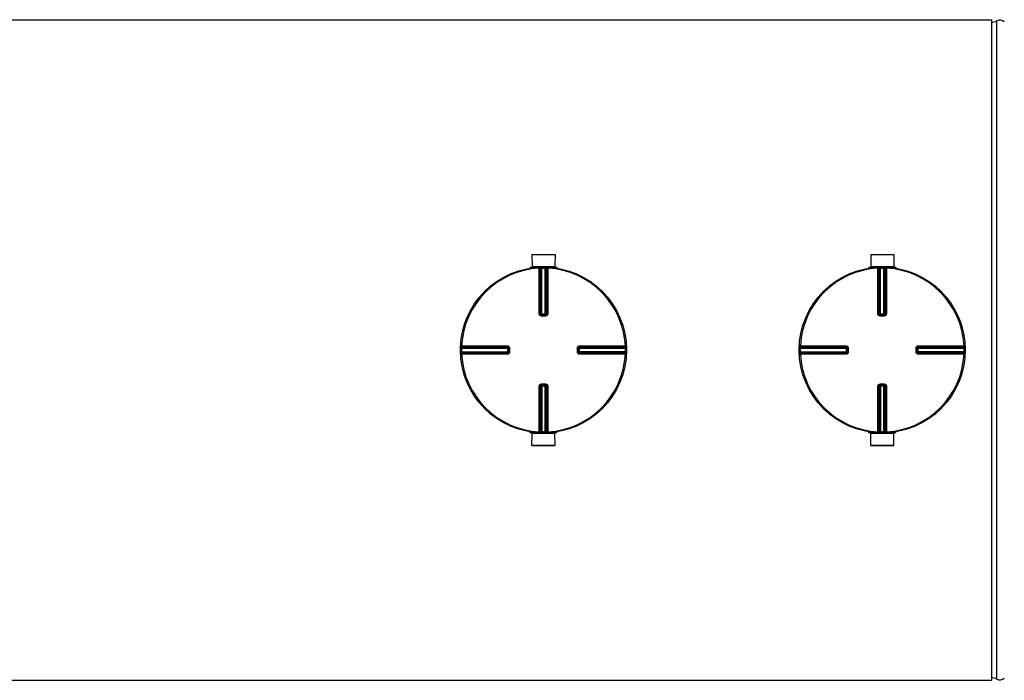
# Model space of a CAD drawing. Header units: millimetres. Extents: x 0 to 420, y 0 to 297.
# Tile 15 of 33: x 181 to 239, y 142 to 181. Entities that reach past the tile are written whole.
import ezdxf

# ---------------------------------------------------------------- set-up
doc = ezdxf.new("R2010")
doc.units = ezdxf.units.MM
doc.header["$LTSCALE"] = 23.1
doc.layers.get('0').update_dxf_attribs({"linetype": 'CONTINUOUS'})
for name, color, linetype in [('01_GLOBAL', 7, 'CONTINUOUS'), ('AXES_REF', 7, 'CONTINUOUS'), ('SURFACES', 7, 'CONTINUOUS')]:
    doc.layers.add(name, color=color, linetype=linetype)

msp = doc.modelspace()

# ---------------------------------------------------------------- linework, layer by layer
at = {"color": 7, "linetype": 'Continuous'}
for p, q in [((211.175, 166.997), (212.546, 166.997)), ((211.175, 166.997), (211.178, 166.282)), ((212.546, 166.997), (212.543, 166.282)), ((231.329, 166.997), (232.7, 166.997)), ((231.329, 166.997), (231.332, 166.282)), ((232.7, 166.997), (232.697, 166.282)), ((211.061, 166.25), (211.509, 166.25)), ((211.061, 166.25), (211.061, 166.198)), ((211.178, 166.282), (212.543, 166.282)), ((211.178, 166.282), (211.21, 166.25)), ((212.212, 166.25), (212.66, 166.25)), ((212.543, 166.282), (212.51, 166.25)), ((212.66, 166.25), (212.66, 166.198)), ((231.215, 166.25), (231.663, 166.25)), ((231.215, 166.25), (231.215, 166.198)), ((231.332, 166.282), (232.697, 166.282)), ((231.332, 166.282), (231.364, 166.25)), ((232.365, 166.25), (232.814, 166.25)), ((232.697, 166.282), (232.664, 166.25)), ((232.814, 166.25), (232.814, 166.198)), ((214.701, 165.395), (214.738, 165.358)), ((211.739, 163.405), (211.733, 163.405)), ((211.739, 163.405), (211.982, 163.405)), ((211.988, 163.405), (211.982, 163.405)), ((231.893, 163.405), (231.887, 163.405)), ((231.893, 163.405), (232.136, 163.405)), ((232.142, 163.405), (232.136, 163.405)), ((209.778, 161.45), (209.778, 161.45)), ((209.778, 161.45), (209.778, 161.444)), ((209.778, 161.444), (209.778, 161.201)), ((209.778, 161.201), (209.778, 161.195)), ((209.778, 161.195), (209.778, 161.195)), ((213.943, 161.444), (213.943, 161.45)), ((213.943, 161.201), (213.943, 161.444)), ((213.943, 161.195), (213.943, 161.201)), ((229.932, 161.45), (229.932, 161.45)), ((229.932, 161.45), (229.932, 161.444)), ((229.932, 161.444), (229.932, 161.201)), ((229.932, 161.201), (229.932, 161.195)), ((229.932, 161.195), (229.932, 161.195)), ((234.097, 161.444), (234.097, 161.45)), ((234.097, 161.201), (234.097, 161.444)), ((234.097, 161.195), (234.097, 161.201)), ((211.733, 159.24), (211.739, 159.241)), ((211.982, 159.241), (211.739, 159.241)), ((211.982, 159.241), (211.988, 159.24)), ((231.887, 159.24), (231.893, 159.241)), ((232.136, 159.241), (231.893, 159.241)), ((232.136, 159.241), (232.142, 159.24)), ((211.061, 156.396), (211.061, 156.448)), ((212.66, 156.396), (212.66, 156.448)), ((231.215, 156.396), (231.215, 156.448)), ((232.814, 156.396), (232.814, 156.448)), ((211.509, 156.396), (211.061, 156.396)), ((211.175, 155.648), (211.178, 156.363)), ((211.178, 156.363), (211.21, 156.396)), ((212.543, 156.363), (211.178, 156.363)), ((212.66, 156.396), (212.212, 156.396)), ((212.543, 156.363), (212.51, 156.396)), ((212.546, 155.648), (212.543, 156.363)), ((231.663, 156.396), (231.215, 156.396)), ((231.329, 155.648), (231.332, 156.363)), ((231.332, 156.363), (231.364, 156.396)), ((232.697, 156.363), (231.332, 156.363)), ((232.814, 156.396), (232.365, 156.396)), ((232.697, 156.363), (232.664, 156.396)), ((232.7, 155.648), (232.697, 156.363)), ((212.546, 155.648), (211.175, 155.648)), ((232.7, 155.648), (231.329, 155.648))]:
    msp.add_line(p, q, dxfattribs=at)
at = {"color": 9, "linetype": 'Continuous'}
for p, q in [((211.605, 166.256), (211.608, 166.193)), ((211.608, 163.471), (211.608, 166.193)), ((211.673, 163.47), (211.673, 166.191)), ((211.691, 166.192), (211.691, 163.468)), ((211.754, 166.262), (211.755, 166.198)), ((211.755, 163.405), (211.755, 166.198)), ((211.967, 166.262), (211.966, 166.198)), ((211.966, 163.405), (211.966, 166.198)), ((212.03, 163.468), (212.03, 166.192)), ((212.048, 166.191), (212.048, 163.47)), ((212.116, 166.256), (212.113, 166.193)), ((212.113, 166.193), (212.113, 163.471)), ((231.759, 166.256), (231.762, 166.193)), ((231.762, 163.471), (231.762, 166.193)), ((231.827, 163.47), (231.827, 166.191)), ((231.845, 166.192), (231.845, 163.468)), ((231.908, 166.262), (231.909, 166.198)), ((231.909, 163.405), (231.909, 166.198)), ((232.121, 166.262), (232.119, 166.198)), ((232.119, 163.405), (232.119, 166.198)), ((232.184, 163.468), (232.184, 166.192)), ((232.202, 166.191), (232.202, 163.47)), ((232.27, 166.256), (232.267, 166.193)), ((232.267, 166.193), (232.267, 163.471)), ((211.673, 163.47), (211.691, 163.468)), ((211.755, 163.468), (211.966, 163.468)), ((212.03, 163.468), (212.048, 163.47)), ((231.827, 163.47), (231.845, 163.468)), ((231.909, 163.468), (232.119, 163.468)), ((232.184, 163.468), (232.202, 163.47)), ((211.739, 163.341), (211.739, 163.405)), ((211.86, 163.341), (211.739, 163.341)), ((211.982, 163.341), (211.86, 163.341)), ((211.982, 163.341), (211.982, 163.405)), ((231.893, 163.341), (231.893, 163.405)), ((232.014, 163.341), (231.893, 163.341)), ((232.136, 163.341), (232.014, 163.341)), ((232.136, 163.341), (232.136, 163.405)), ((206.922, 161.429), (206.985, 161.428)), ((206.922, 161.216), (206.985, 161.218)), ((206.927, 161.579), (206.99, 161.575)), ((206.985, 161.428), (209.778, 161.428)), ((206.985, 161.218), (209.778, 161.218)), ((206.99, 161.575), (209.713, 161.575)), ((206.991, 161.492), (209.715, 161.492)), ((209.715, 161.153), (206.991, 161.153)), ((206.992, 161.511), (209.713, 161.511)), ((209.713, 161.135), (206.992, 161.135)), ((209.715, 161.492), (209.713, 161.511)), ((209.713, 161.135), (209.715, 161.153)), ((209.715, 161.428), (209.715, 161.442)), ((209.715, 161.428), (209.715, 161.218)), ((209.715, 161.218), (209.715, 161.204)), ((209.843, 161.444), (209.778, 161.444)), ((209.843, 161.201), (209.778, 161.201)), ((209.843, 161.444), (209.843, 161.201)), ((213.878, 161.444), (213.943, 161.444)), ((213.878, 161.201), (213.878, 161.444)), ((213.878, 161.201), (213.943, 161.201)), ((213.943, 161.428), (216.736, 161.428)), ((216.736, 161.218), (213.943, 161.218)), ((214.005, 161.428), (214.005, 161.442)), ((214.005, 161.218), (214.005, 161.428)), ((214.005, 161.218), (214.005, 161.203)), ((214.008, 161.511), (214.006, 161.492)), ((214.006, 161.492), (216.73, 161.492)), ((216.73, 161.153), (214.006, 161.153)), ((214.006, 161.153), (214.008, 161.135)), ((214.008, 161.575), (216.731, 161.575)), ((214.008, 161.511), (216.729, 161.511)), ((216.729, 161.135), (214.008, 161.135)), ((216.794, 161.579), (216.731, 161.575)), ((216.799, 161.429), (216.736, 161.428)), ((216.799, 161.216), (216.736, 161.218)), ((227.076, 161.429), (227.139, 161.428)), ((227.076, 161.216), (227.139, 161.218)), ((227.081, 161.579), (227.144, 161.575)), ((227.139, 161.428), (229.932, 161.428)), ((227.139, 161.218), (229.932, 161.218)), ((227.144, 161.575), (229.866, 161.575)), ((227.145, 161.492), (229.869, 161.492)), ((229.869, 161.153), (227.145, 161.153)), ((227.146, 161.511), (229.867, 161.511)), ((229.867, 161.135), (227.146, 161.135)), ((229.869, 161.492), (229.867, 161.511)), ((229.867, 161.135), (229.869, 161.153)), ((229.869, 161.428), (229.869, 161.442)), ((229.869, 161.428), (229.869, 161.218)), ((229.869, 161.218), (229.869, 161.204)), ((229.997, 161.444), (229.932, 161.444)), ((229.997, 161.201), (229.932, 161.201)), ((229.997, 161.444), (229.997, 161.201)), ((234.032, 161.444), (234.097, 161.444)), ((234.032, 161.201), (234.032, 161.444)), ((234.032, 161.201), (234.097, 161.201)), ((234.097, 161.428), (236.89, 161.428)), ((236.89, 161.218), (234.097, 161.218)), ((234.159, 161.428), (234.159, 161.442)), ((234.159, 161.218), (234.159, 161.428)), ((234.159, 161.218), (234.159, 161.203)), ((234.162, 161.511), (234.16, 161.492)), ((234.16, 161.492), (236.884, 161.492)), ((236.884, 161.153), (234.16, 161.153)), ((234.16, 161.153), (234.162, 161.135)), ((234.162, 161.575), (236.885, 161.575)), ((234.162, 161.511), (236.883, 161.511)), ((236.883, 161.135), (234.162, 161.135)), ((236.948, 161.579), (236.885, 161.575)), ((236.953, 161.429), (236.89, 161.428)), ((236.953, 161.216), (236.89, 161.218)), ((206.927, 161.067), (206.99, 161.07)), ((209.713, 161.07), (206.99, 161.07)), ((209.144, 161.07), (209.001, 161.07)), ((216.731, 161.07), (214.008, 161.07)), ((216.794, 161.067), (216.731, 161.07)), ((227.081, 161.067), (227.144, 161.07)), ((229.866, 161.07), (227.144, 161.07)), ((229.298, 161.07), (229.155, 161.07)), ((236.885, 161.07), (234.162, 161.07)), ((236.948, 161.067), (236.885, 161.07)), ((211.608, 156.453), (211.608, 159.175)), ((211.691, 159.177), (211.673, 159.176)), ((211.673, 156.454), (211.673, 159.176)), ((211.691, 159.177), (211.691, 156.453)), ((211.739, 159.305), (211.739, 159.241)), ((211.739, 159.305), (211.86, 159.305)), ((211.755, 159.241), (211.755, 156.447)), ((211.966, 159.178), (211.755, 159.178)), ((211.86, 159.305), (211.982, 159.305)), ((211.966, 156.447), (211.966, 159.241)), ((211.982, 159.305), (211.982, 159.241)), ((212.048, 159.176), (212.03, 159.177)), ((212.03, 156.453), (212.03, 159.177)), ((212.048, 159.176), (212.048, 156.454)), ((212.113, 159.175), (212.113, 156.453)), ((231.762, 156.453), (231.762, 159.175)), ((231.845, 159.177), (231.827, 159.176)), ((231.827, 156.454), (231.827, 159.176)), ((231.845, 159.177), (231.845, 156.453)), ((231.893, 159.305), (231.893, 159.241)), ((231.893, 159.305), (232.014, 159.305)), ((231.909, 159.241), (231.909, 156.447)), ((232.119, 159.178), (231.909, 159.178)), ((232.014, 159.305), (232.136, 159.305)), ((232.119, 156.447), (232.119, 159.241)), ((232.136, 159.305), (232.136, 159.241)), ((232.202, 159.176), (232.184, 159.177)), ((232.184, 156.453), (232.184, 159.177)), ((232.202, 159.176), (232.202, 156.454)), ((232.267, 159.175), (232.267, 156.453)), ((211.605, 156.389), (211.608, 156.453)), ((211.754, 156.384), (211.755, 156.447)), ((211.967, 156.384), (211.966, 156.447)), ((212.116, 156.389), (212.113, 156.453)), ((231.759, 156.389), (231.762, 156.453)), ((231.908, 156.384), (231.909, 156.447)), ((232.121, 156.384), (232.119, 156.447)), ((232.27, 156.389), (232.267, 156.453))]:
    msp.add_line(p, q, dxfattribs=at)
for points in [[(206.99, 161.575), (207.101, 161.575), (207.209, 161.575)], [(207.314, 161.575), (207.416, 161.575), (207.515, 161.575), (207.611, 161.575), (207.704, 161.575), (207.795, 161.575), (207.883, 161.575), (207.968, 161.575), (208.051, 161.575), (208.132, 161.575), (208.211, 161.575), (208.287, 161.575), (208.362, 161.575), (208.436, 161.575), (208.509, 161.575), (208.58, 161.575), (208.651, 161.575)], [(209.295, 161.575), (209.372, 161.575), (209.453, 161.575), (209.537, 161.575), (209.623, 161.575), (209.713, 161.575)], [(227.144, 161.575), (227.255, 161.575), (227.363, 161.575)], [(227.468, 161.575), (227.57, 161.575), (227.669, 161.575), (227.765, 161.575), (227.858, 161.575), (227.949, 161.575), (228.037, 161.575), (228.122, 161.575), (228.205, 161.575), (228.286, 161.575), (228.365, 161.575), (228.441, 161.575), (228.516, 161.575), (228.59, 161.575), (228.663, 161.575), (228.734, 161.575), (228.805, 161.575)], [(229.449, 161.575), (229.526, 161.575), (229.607, 161.575), (229.691, 161.575), (229.777, 161.575), (229.866, 161.575)], [(208.362, 161.07), (208.287, 161.07), (208.21, 161.07), (208.131, 161.07), (208.051, 161.07), (207.968, 161.07), (207.883, 161.07), (207.795, 161.07), (207.704, 161.07), (207.611, 161.07), (207.514, 161.07), (207.415, 161.07), (207.313, 161.07), (207.209, 161.07)], [(209.713, 161.07), (209.623, 161.07), (209.536, 161.07), (209.452, 161.07), (209.372, 161.07), (209.294, 161.07), (209.218, 161.07)], [(228.516, 161.07), (228.441, 161.07), (228.364, 161.07), (228.285, 161.07), (228.205, 161.07), (228.122, 161.07), (228.037, 161.07), (227.949, 161.07), (227.858, 161.07), (227.765, 161.07), (227.668, 161.07), (227.569, 161.07), (227.467, 161.07), (227.363, 161.07)], [(229.866, 161.07), (229.777, 161.07), (229.69, 161.07), (229.606, 161.07), (229.526, 161.07), (229.448, 161.07), (229.372, 161.07)]]:
    msp.add_lwpolyline(points, dxfattribs=at)
at = {"color": 7, "linetype": 'Continuous'}
for centre in [(211.86, 161.323), (232.014, 161.323)]:
    msp.add_circle(centre, 4.94, dxfattribs=at)
at = {"color": 9, "linetype": 'Continuous'}
for centre, radius, start, end in [((211.86, 161.323), 4.877, 92.96745, 177.03255), ((211.925, 161.324), 4.874, 92.75322, 92.96811), ((211.86, 161.326), 4.873, 88.76403, 89.99998), ((211.796, 161.324), 4.874, 87.03189, 87.24678), ((211.86, 161.323), 4.877, 2.96745, 87.03255), ((232.014, 161.323), 4.877, 92.96745, 177.03255), ((232.079, 161.324), 4.874, 92.75322, 92.96811), ((232.014, 161.326), 4.873, 88.76403, 89.99998), ((231.95, 161.324), 4.874, 87.03189, 87.24678), ((232.014, 161.323), 4.877, 2.96745, 87.03255), ((211.732, 165.664), 2.197, 270.20147, 270.43504), ((211.989, 165.664), 2.197, 269.565, 269.79411), ((231.886, 165.664), 2.197, 270.20147, 270.43504), ((232.143, 165.664), 2.197, 269.565, 269.79411), ((211.737, 163.521), 0.116, 260.88237, 264.14531), ((211.739, 163.538), 0.133, 264.12966, 267.37591), ((211.965, 163.47), 0.0668, 285.34076, 292.57898), ((211.965, 163.47), 0.0667, 292.5652, 299.81393), ((231.891, 163.521), 0.116, 260.88237, 264.14531), ((231.893, 163.538), 0.133, 264.12966, 267.37591), ((232.119, 163.47), 0.0668, 285.34076, 292.57898), ((232.119, 163.47), 0.0667, 292.5652, 299.81393), ((211.858, 161.323), 4.874, 178.76416, 181.23584), ((211.86, 161.258), 4.875, 177.03191, 177.24676), ((211.86, 161.387), 4.875, 182.75324, 182.96809), ((209.713, 161.219), 0.0667, 330.18606, 337.4348), ((209.713, 161.219), 0.0668, 337.42102, 344.65924), ((209.709, 161.202), 0.0692, 345.04344, 349.82869), ((209.714, 161.218), 0.0655, 344.66589, 348.01548), ((209.711, 161.202), 0.0676, 349.8255, 354.46856), ((214.059, 161.446), 0.116, 170.88237, 174.14531), ((214.076, 161.444), 0.133, 174.12966, 177.37591), ((214.008, 161.427), 0.0668, 157.42102, 164.65924), ((214.008, 161.427), 0.0667, 150.18606, 157.4348), ((211.861, 161.258), 4.875, 2.75324, 2.96809), ((211.861, 161.387), 4.875, 357.03191, 357.24676), ((211.863, 161.323), 4.874, 358.76416, 1.23584), ((232.012, 161.323), 4.874, 178.76416, 181.23584), ((232.014, 161.258), 4.875, 177.03191, 177.24676), ((232.014, 161.387), 4.875, 182.75324, 182.96809), ((229.867, 161.219), 0.0667, 330.18606, 337.4348), ((229.867, 161.219), 0.0668, 337.42102, 344.65924), ((229.863, 161.202), 0.0692, 345.04344, 349.82869), ((229.868, 161.218), 0.0655, 344.66589, 348.01548), ((229.865, 161.202), 0.0676, 349.8255, 354.46856), ((234.213, 161.446), 0.116, 170.88237, 174.14531), ((234.23, 161.444), 0.133, 174.12966, 177.37591), ((234.162, 161.427), 0.0668, 157.42102, 164.65924), ((234.162, 161.427), 0.0667, 150.18606, 157.4348), ((232.015, 161.258), 4.875, 2.75324, 2.96809), ((232.015, 161.387), 4.875, 357.03191, 357.24676), ((232.017, 161.323), 4.874, 358.76416, 1.23584), ((211.86, 161.323), 4.877, 182.96745, 267.03255), ((211.86, 161.323), 4.877, 272.96745, 357.03255), ((232.014, 161.323), 4.877, 182.96745, 267.03255), ((232.014, 161.323), 4.877, 272.96745, 357.03255), ((211.756, 159.175), 0.0667, 112.5652, 119.81393), ((211.756, 159.175), 0.0668, 105.34076, 112.57898), ((211.732, 156.981), 2.197, 89.565, 89.79411), ((211.989, 156.981), 2.197, 90.20147, 90.43504), ((211.982, 159.107), 0.133, 84.12966, 87.37591), ((211.983, 159.125), 0.116, 80.88237, 84.14531), ((231.91, 159.175), 0.0667, 112.5652, 119.81393), ((231.91, 159.175), 0.0668, 105.34076, 112.57898), ((231.886, 156.981), 2.197, 89.565, 89.79411), ((232.143, 156.981), 2.197, 90.20147, 90.43504), ((232.136, 159.107), 0.133, 84.12966, 87.37591), ((232.137, 159.125), 0.116, 80.88237, 84.14531), ((211.925, 161.321), 4.874, 267.03189, 267.24678), ((211.86, 161.32), 4.873, 268.76403, 269.99998), ((211.796, 161.321), 4.874, 272.75322, 272.96811), ((232.079, 161.321), 4.874, 267.03189, 267.24678), ((232.014, 161.32), 4.873, 268.76403, 269.99998), ((231.95, 161.321), 4.874, 272.75322, 272.96811)]:
    msp.add_arc(centre, radius, start, end, dxfattribs=at)
for points in [[(211.605, 166.256), (211.636, 166.258), (211.672, 166.223), (211.673, 166.191)], [(211.623, 166.257), (211.654, 166.259), (211.691, 166.224), (211.691, 166.192)], [(211.755, 166.198), (211.79, 166.199), (211.825, 166.2), (211.86, 166.199)], [(212.098, 166.257), (212.066, 166.259), (212.03, 166.224), (212.03, 166.192)], [(212.116, 166.256), (212.085, 166.258), (212.048, 166.223), (212.048, 166.191)], [(231.759, 166.256), (231.79, 166.258), (231.826, 166.223), (231.827, 166.191)], [(231.777, 166.257), (231.808, 166.259), (231.845, 166.224), (231.845, 166.192)], [(231.909, 166.198), (231.944, 166.199), (231.979, 166.2), (232.014, 166.199)], [(232.252, 166.257), (232.22, 166.259), (232.184, 166.224), (232.184, 166.192)], [(232.27, 166.256), (232.239, 166.258), (232.202, 166.223), (232.202, 166.191)], [(211.691, 163.468), (211.691, 163.441), (211.716, 163.411), (211.742, 163.405)], [(212.048, 163.47), (212.048, 163.44), (212.017, 163.408), (211.988, 163.405)], [(211.998, 163.412), (212.016, 163.423), (212.03, 163.447), (212.03, 163.468)], [(231.845, 163.468), (231.845, 163.441), (231.87, 163.411), (231.896, 163.405)], [(232.202, 163.47), (232.202, 163.44), (232.171, 163.408), (232.142, 163.405)], [(232.152, 163.412), (232.17, 163.423), (232.184, 163.447), (232.184, 163.468)], [(206.927, 161.579), (206.925, 161.547), (206.96, 161.511), (206.992, 161.511)], [(206.926, 161.56), (206.925, 161.529), (206.96, 161.493), (206.991, 161.492)], [(206.926, 161.086), (206.925, 161.117), (206.96, 161.153), (206.991, 161.153)], [(206.927, 161.067), (206.925, 161.098), (206.96, 161.135), (206.992, 161.135)], [(209.713, 161.511), (209.743, 161.511), (209.775, 161.48), (209.778, 161.45)], [(209.776, 161.184), (209.769, 161.158), (209.74, 161.135), (209.713, 161.135)], [(209.715, 161.492), (209.742, 161.492), (209.773, 161.468), (209.778, 161.441)], [(209.771, 161.185), (209.76, 161.167), (209.736, 161.153), (209.715, 161.153)], [(214.006, 161.153), (213.979, 161.153), (213.948, 161.178), (213.943, 161.205)], [(214.008, 161.135), (213.978, 161.135), (213.946, 161.166), (213.943, 161.195)], [(213.95, 161.46), (213.961, 161.479), (213.984, 161.492), (214.006, 161.492)], [(216.794, 161.579), (216.795, 161.547), (216.76, 161.511), (216.729, 161.511)], [(216.794, 161.067), (216.795, 161.098), (216.76, 161.135), (216.729, 161.135)], [(216.795, 161.56), (216.796, 161.529), (216.761, 161.493), (216.73, 161.492)], [(216.795, 161.086), (216.796, 161.117), (216.761, 161.153), (216.73, 161.153)], [(227.081, 161.579), (227.079, 161.547), (227.114, 161.511), (227.146, 161.511)], [(227.08, 161.56), (227.079, 161.529), (227.114, 161.493), (227.145, 161.492)], [(227.08, 161.086), (227.079, 161.117), (227.114, 161.153), (227.145, 161.153)], [(227.081, 161.067), (227.079, 161.098), (227.114, 161.135), (227.146, 161.135)], [(229.867, 161.511), (229.897, 161.511), (229.929, 161.48), (229.932, 161.45)], [(229.93, 161.184), (229.923, 161.158), (229.894, 161.135), (229.867, 161.135)], [(229.869, 161.492), (229.896, 161.492), (229.927, 161.468), (229.932, 161.441)], [(229.925, 161.185), (229.914, 161.167), (229.89, 161.153), (229.869, 161.153)], [(234.16, 161.153), (234.133, 161.153), (234.102, 161.178), (234.096, 161.205)], [(234.162, 161.135), (234.132, 161.135), (234.1, 161.166), (234.097, 161.195)], [(234.104, 161.46), (234.115, 161.479), (234.138, 161.492), (234.16, 161.492)], [(236.948, 161.579), (236.949, 161.547), (236.914, 161.511), (236.883, 161.511)], [(236.948, 161.067), (236.949, 161.098), (236.914, 161.135), (236.883, 161.135)], [(236.949, 161.56), (236.95, 161.529), (236.915, 161.493), (236.884, 161.492)], [(236.949, 161.086), (236.95, 161.117), (236.915, 161.153), (236.884, 161.153)], [(211.673, 159.176), (211.673, 159.205), (211.704, 159.238), (211.733, 159.24)], [(211.723, 159.233), (211.704, 159.223), (211.691, 159.199), (211.691, 159.177)], [(212.03, 159.177), (212.03, 159.204), (212.005, 159.235), (211.978, 159.241)], [(231.827, 159.176), (231.827, 159.205), (231.858, 159.238), (231.887, 159.24)], [(231.877, 159.233), (231.858, 159.223), (231.845, 159.199), (231.845, 159.177)], [(232.184, 159.177), (232.184, 159.204), (232.159, 159.235), (232.132, 159.241)], [(211.605, 156.389), (211.636, 156.388), (211.673, 156.423), (211.673, 156.454)], [(211.623, 156.388), (211.654, 156.387), (211.691, 156.422), (211.691, 156.453)], [(211.966, 156.447), (211.931, 156.446), (211.895, 156.446), (211.86, 156.447)], [(212.098, 156.388), (212.066, 156.387), (212.03, 156.422), (212.03, 156.453)], [(212.116, 156.389), (212.085, 156.388), (212.048, 156.423), (212.048, 156.454)], [(231.759, 156.389), (231.79, 156.388), (231.827, 156.423), (231.827, 156.454)], [(231.777, 156.388), (231.808, 156.387), (231.845, 156.422), (231.845, 156.453)], [(232.119, 156.447), (232.084, 156.446), (232.049, 156.446), (232.014, 156.447)], [(232.252, 156.388), (232.22, 156.387), (232.184, 156.422), (232.184, 156.453)], [(232.27, 156.389), (232.239, 156.388), (232.202, 156.423), (232.202, 156.454)]]:
    msp.add_open_spline(points, degree=3, dxfattribs=at)
for points, knots in [([(211.673, 166.191), (211.67, 166.192), (211.649, 166.192), (211.627, 166.193), (211.608, 166.193)], [0, 0, 0, 0, 0.109199, 1, 1, 1, 1]), ([(211.691, 166.192), (211.695, 166.193), (211.709, 166.196), (211.725, 166.196), (211.736, 166.196)], [0, 0, 0, 0, 0.258917, 1, 1, 1, 1]), ([(211.966, 166.198), (211.978, 166.198), (211.986, 166.197), (212.019, 166.195), (212.01, 166.195), (212.008, 166.195)], [0, 0, 0, 0, 0.700251, 0.885328, 1, 1, 1, 1]), ([(212.113, 166.193), (212.105, 166.193), (212.084, 166.192), (212.062, 166.194), (212.048, 166.191)], [0, 0, 0, 0, 0.353705, 1, 1, 1, 1]), ([(231.827, 166.191), (231.824, 166.192), (231.803, 166.192), (231.781, 166.193), (231.762, 166.193)], [0, 0, 0, 0, 0.109199, 1, 1, 1, 1]), ([(231.845, 166.192), (231.848, 166.193), (231.863, 166.196), (231.879, 166.196), (231.89, 166.196)], [0, 0, 0, 0, 0.258917, 1, 1, 1, 1]), ([(232.119, 166.198), (232.132, 166.198), (232.14, 166.197), (232.173, 166.195), (232.164, 166.195), (232.162, 166.195)], [0, 0, 0, 0, 0.700251, 0.885328, 1, 1, 1, 1]), ([(232.267, 166.193), (232.259, 166.193), (232.238, 166.192), (232.216, 166.194), (232.202, 166.191)], [0, 0, 0, 0, 0.353705, 1, 1, 1, 1]), ([(211.608, 163.471), (211.616, 163.471), (211.637, 163.47), (211.659, 163.471), (211.673, 163.47)], [0, 0, 0, 0, 0.353802, 1, 1, 1, 1]), ([(211.739, 163.341), (211.706, 163.341), (211.636, 163.368), (211.608, 163.437), (211.608, 163.471)], [0, 0, 0, 0, 0.501179, 1, 1, 1, 1]), ([(211.719, 163.407), (211.709, 163.408), (211.683, 163.413), (211.692, 163.44), (211.698, 163.448)], [0, 0, 0, 0, 0.491684, 1, 1, 1, 1]), ([(211.691, 163.468), (211.693, 163.468), (211.709, 163.468), (211.725, 163.468), (211.74, 163.468)], [0, 0, 0, 0, 0.107688, 1, 1, 1, 1]), ([(212.03, 163.468), (212.028, 163.468), (212.012, 163.468), (211.995, 163.468), (211.981, 163.468)], [0, 0, 0, 0, 0.107674, 1, 1, 1, 1]), ([(212.113, 163.471), (212.113, 163.437), (212.085, 163.368), (212.015, 163.341), (211.982, 163.341)], [0, 0, 0, 0, 0.499867, 1, 1, 1, 1]), ([(212.113, 163.471), (212.105, 163.471), (212.084, 163.47), (212.062, 163.471), (212.048, 163.47)], [0, 0, 0, 0, 0.353802, 1, 1, 1, 1]), ([(231.762, 163.471), (231.77, 163.471), (231.791, 163.47), (231.813, 163.471), (231.827, 163.47)], [0, 0, 0, 0, 0.353802, 1, 1, 1, 1]), ([(231.893, 163.341), (231.86, 163.341), (231.79, 163.368), (231.762, 163.437), (231.762, 163.471)], [0, 0, 0, 0, 0.501179, 1, 1, 1, 1]), ([(231.873, 163.407), (231.863, 163.408), (231.837, 163.413), (231.846, 163.44), (231.852, 163.448)], [0, 0, 0, 0, 0.491684, 1, 1, 1, 1]), ([(231.845, 163.468), (231.847, 163.468), (231.863, 163.468), (231.879, 163.468), (231.894, 163.468)], [0, 0, 0, 0, 0.107688, 1, 1, 1, 1]), ([(232.184, 163.468), (232.182, 163.468), (232.166, 163.468), (232.149, 163.468), (232.135, 163.468)], [0, 0, 0, 0, 0.107674, 1, 1, 1, 1]), ([(232.267, 163.471), (232.267, 163.437), (232.239, 163.368), (232.169, 163.341), (232.136, 163.341)], [0, 0, 0, 0, 0.499867, 1, 1, 1, 1]), ([(232.267, 163.471), (232.259, 163.471), (232.238, 163.47), (232.216, 163.471), (232.202, 163.47)], [0, 0, 0, 0, 0.353802, 1, 1, 1, 1]), ([(206.985, 161.428), (206.985, 161.441), (206.986, 161.448), (206.989, 161.482), (206.989, 161.472), (206.989, 161.47)], [0, 0, 0, 0, 0.700251, 0.885328, 1, 1, 1, 1]), ([(206.991, 161.153), (206.99, 161.157), (206.987, 161.172), (206.987, 161.187), (206.987, 161.198)], [0, 0, 0, 0, 0.258917, 1, 1, 1, 1]), ([(206.99, 161.575), (206.99, 161.568), (206.991, 161.546), (206.989, 161.524), (206.992, 161.511)], [0, 0, 0, 0, 0.353705, 1, 1, 1, 1]), ([(206.992, 161.135), (206.991, 161.133), (206.991, 161.111), (206.99, 161.09), (206.99, 161.07)], [0, 0, 0, 0, 0.109199, 1, 1, 1, 1]), ([(209.713, 161.575), (209.713, 161.568), (209.713, 161.546), (209.712, 161.525), (209.713, 161.511)], [0, 0, 0, 0, 0.353799, 1, 1, 1, 1]), ([(209.713, 161.07), (209.713, 161.078), (209.713, 161.099), (209.712, 161.121), (209.713, 161.135)], [0, 0, 0, 0, 0.353802, 1, 1, 1, 1]), ([(209.713, 161.575), (209.746, 161.575), (209.815, 161.547), (209.843, 161.478), (209.843, 161.444)], [0, 0, 0, 0, 0.499925, 1, 1, 1, 1]), ([(209.843, 161.201), (209.843, 161.168), (209.815, 161.099), (209.746, 161.07), (209.713, 161.07)], [0, 0, 0, 0, 0.500075, 1, 1, 1, 1]), ([(209.715, 161.442), (209.715, 161.451), (209.716, 161.457), (209.715, 161.474), (209.715, 161.466), (209.715, 161.464)], [0, 0, 0, 0, 0.693585, 0.792877, 1, 1, 1, 1]), ([(209.715, 161.204), (209.715, 161.195), (209.716, 161.189), (209.715, 161.171), (209.715, 161.179), (209.715, 161.182)], [0, 0, 0, 0, 0.693616, 0.794058, 1, 1, 1, 1]), ([(213.878, 161.444), (213.878, 161.478), (213.906, 161.547), (213.975, 161.575), (214.008, 161.575)], [0, 0, 0, 0, 0.501179, 1, 1, 1, 1]), ([(214.008, 161.07), (213.975, 161.07), (213.906, 161.099), (213.878, 161.168), (213.878, 161.201)], [0, 0, 0, 0, 0.499867, 1, 1, 1, 1]), ([(213.944, 161.464), (213.946, 161.474), (213.951, 161.5), (213.978, 161.491), (213.986, 161.485)], [0, 0, 0, 0, 0.491684, 1, 1, 1, 1]), ([(214.005, 161.442), (214.005, 161.451), (214.005, 161.457), (214.006, 161.474), (214.006, 161.466), (214.006, 161.464)], [0, 0, 0, 0, 0.693616, 0.794058, 1, 1, 1, 1]), ([(214.005, 161.203), (214.005, 161.195), (214.005, 161.188), (214.006, 161.171), (214.006, 161.179), (214.006, 161.182)], [0, 0, 0, 0, 0.693585, 0.792877, 1, 1, 1, 1]), ([(214.008, 161.575), (214.008, 161.568), (214.008, 161.546), (214.009, 161.525), (214.008, 161.511)], [0, 0, 0, 0, 0.353802, 1, 1, 1, 1]), ([(214.008, 161.07), (214.008, 161.078), (214.008, 161.099), (214.009, 161.121), (214.008, 161.135)], [0, 0, 0, 0, 0.353802, 1, 1, 1, 1]), ([(216.729, 161.511), (216.73, 161.513), (216.73, 161.535), (216.731, 161.556), (216.731, 161.575)], [0, 0, 0, 0, 0.109199, 1, 1, 1, 1]), ([(216.731, 161.07), (216.731, 161.078), (216.73, 161.099), (216.732, 161.121), (216.729, 161.135)], [0, 0, 0, 0, 0.353705, 1, 1, 1, 1]), ([(216.73, 161.492), (216.731, 161.489), (216.734, 161.474), (216.734, 161.459), (216.734, 161.447)], [0, 0, 0, 0, 0.258917, 1, 1, 1, 1]), ([(216.736, 161.218), (216.735, 161.205), (216.735, 161.197), (216.732, 161.164), (216.732, 161.173), (216.732, 161.175)], [0, 0, 0, 0, 0.700251, 0.885328, 1, 1, 1, 1]), ([(227.139, 161.428), (227.139, 161.441), (227.14, 161.448), (227.142, 161.482), (227.143, 161.472), (227.143, 161.47)], [0, 0, 0, 0, 0.700251, 0.885328, 1, 1, 1, 1]), ([(227.145, 161.153), (227.144, 161.157), (227.141, 161.172), (227.141, 161.187), (227.141, 161.198)], [0, 0, 0, 0, 0.258917, 1, 1, 1, 1]), ([(227.144, 161.575), (227.144, 161.568), (227.145, 161.546), (227.143, 161.524), (227.146, 161.511)], [0, 0, 0, 0, 0.353705, 1, 1, 1, 1]), ([(227.146, 161.135), (227.145, 161.133), (227.145, 161.111), (227.144, 161.09), (227.144, 161.07)], [0, 0, 0, 0, 0.109199, 1, 1, 1, 1]), ([(229.866, 161.575), (229.866, 161.568), (229.867, 161.546), (229.866, 161.525), (229.867, 161.511)], [0, 0, 0, 0, 0.353799, 1, 1, 1, 1]), ([(229.866, 161.575), (229.9, 161.575), (229.969, 161.547), (229.997, 161.478), (229.997, 161.444)], [0, 0, 0, 0, 0.499925, 1, 1, 1, 1]), ([(229.997, 161.201), (229.997, 161.168), (229.969, 161.099), (229.9, 161.07), (229.866, 161.07)], [0, 0, 0, 0, 0.500075, 1, 1, 1, 1]), ([(229.866, 161.07), (229.866, 161.078), (229.867, 161.099), (229.866, 161.121), (229.867, 161.135)], [0, 0, 0, 0, 0.353802, 1, 1, 1, 1]), ([(229.869, 161.442), (229.869, 161.451), (229.87, 161.457), (229.869, 161.474), (229.869, 161.466), (229.869, 161.464)], [0, 0, 0, 0, 0.693585, 0.792877, 1, 1, 1, 1]), ([(229.869, 161.204), (229.869, 161.195), (229.87, 161.189), (229.869, 161.171), (229.869, 161.179), (229.869, 161.182)], [0, 0, 0, 0, 0.693616, 0.794058, 1, 1, 1, 1]), ([(234.032, 161.444), (234.032, 161.478), (234.06, 161.547), (234.129, 161.575), (234.162, 161.575)], [0, 0, 0, 0, 0.501179, 1, 1, 1, 1]), ([(234.162, 161.07), (234.129, 161.07), (234.06, 161.099), (234.032, 161.168), (234.032, 161.201)], [0, 0, 0, 0, 0.499867, 1, 1, 1, 1]), ([(234.098, 161.464), (234.1, 161.474), (234.105, 161.5), (234.132, 161.491), (234.14, 161.485)], [0, 0, 0, 0, 0.491684, 1, 1, 1, 1]), ([(234.159, 161.442), (234.159, 161.451), (234.159, 161.457), (234.16, 161.474), (234.16, 161.466), (234.16, 161.464)], [0, 0, 0, 0, 0.693616, 0.794058, 1, 1, 1, 1]), ([(234.159, 161.203), (234.159, 161.195), (234.159, 161.188), (234.16, 161.171), (234.16, 161.179), (234.16, 161.182)], [0, 0, 0, 0, 0.693585, 0.792877, 1, 1, 1, 1]), ([(234.162, 161.575), (234.162, 161.568), (234.162, 161.546), (234.163, 161.525), (234.162, 161.511)], [0, 0, 0, 0, 0.353802, 1, 1, 1, 1]), ([(234.162, 161.07), (234.162, 161.078), (234.162, 161.099), (234.163, 161.121), (234.162, 161.135)], [0, 0, 0, 0, 0.353802, 1, 1, 1, 1]), ([(236.883, 161.511), (236.884, 161.513), (236.884, 161.535), (236.885, 161.556), (236.885, 161.575)], [0, 0, 0, 0, 0.109199, 1, 1, 1, 1]), ([(236.885, 161.07), (236.885, 161.078), (236.884, 161.099), (236.886, 161.121), (236.883, 161.135)], [0, 0, 0, 0, 0.353705, 1, 1, 1, 1]), ([(236.884, 161.492), (236.885, 161.489), (236.888, 161.474), (236.888, 161.459), (236.888, 161.447)], [0, 0, 0, 0, 0.258917, 1, 1, 1, 1]), ([(236.89, 161.218), (236.889, 161.205), (236.889, 161.197), (236.886, 161.164), (236.886, 161.173), (236.886, 161.175)], [0, 0, 0, 0, 0.700251, 0.885328, 1, 1, 1, 1]), ([(211.608, 159.175), (211.608, 159.208), (211.636, 159.278), (211.706, 159.305), (211.739, 159.305)], [0, 0, 0, 0, 0.499867, 1, 1, 1, 1]), ([(211.608, 159.175), (211.616, 159.175), (211.637, 159.175), (211.659, 159.174), (211.673, 159.176)], [0, 0, 0, 0, 0.353802, 1, 1, 1, 1]), ([(211.691, 159.177), (211.693, 159.177), (211.709, 159.178), (211.725, 159.178), (211.74, 159.178)], [0, 0, 0, 0, 0.107674, 1, 1, 1, 1]), ([(212.03, 159.177), (212.028, 159.177), (212.012, 159.178), (211.996, 159.178), (211.981, 159.178)], [0, 0, 0, 0, 0.107688, 1, 1, 1, 1]), ([(211.982, 159.305), (212.015, 159.305), (212.085, 159.277), (212.113, 159.208), (212.113, 159.175)], [0, 0, 0, 0, 0.501179, 1, 1, 1, 1]), ([(212.002, 159.239), (212.012, 159.237), (212.038, 159.232), (212.029, 159.205), (212.022, 159.197)], [0, 0, 0, 0, 0.491684, 1, 1, 1, 1]), ([(212.113, 159.175), (212.105, 159.175), (212.084, 159.175), (212.062, 159.174), (212.048, 159.176)], [0, 0, 0, 0, 0.353802, 1, 1, 1, 1]), ([(231.762, 159.175), (231.762, 159.208), (231.79, 159.278), (231.86, 159.305), (231.893, 159.305)], [0, 0, 0, 0, 0.499867, 1, 1, 1, 1]), ([(231.762, 159.175), (231.77, 159.175), (231.791, 159.175), (231.813, 159.174), (231.827, 159.176)], [0, 0, 0, 0, 0.353802, 1, 1, 1, 1]), ([(231.845, 159.177), (231.847, 159.177), (231.863, 159.178), (231.879, 159.178), (231.894, 159.178)], [0, 0, 0, 0, 0.107674, 1, 1, 1, 1]), ([(232.184, 159.177), (232.182, 159.177), (232.166, 159.178), (232.15, 159.178), (232.135, 159.178)], [0, 0, 0, 0, 0.107688, 1, 1, 1, 1]), ([(232.136, 159.305), (232.169, 159.305), (232.239, 159.277), (232.267, 159.208), (232.267, 159.175)], [0, 0, 0, 0, 0.501179, 1, 1, 1, 1]), ([(232.156, 159.239), (232.166, 159.237), (232.192, 159.232), (232.183, 159.205), (232.176, 159.197)], [0, 0, 0, 0, 0.491684, 1, 1, 1, 1]), ([(232.267, 159.175), (232.259, 159.175), (232.238, 159.175), (232.216, 159.174), (232.202, 159.176)], [0, 0, 0, 0, 0.353802, 1, 1, 1, 1]), ([(211.608, 156.453), (211.616, 156.453), (211.637, 156.453), (211.659, 156.451), (211.673, 156.454)], [0, 0, 0, 0, 0.353705, 1, 1, 1, 1]), ([(211.755, 156.447), (211.742, 156.448), (211.735, 156.448), (211.702, 156.451), (211.711, 156.451), (211.713, 156.451)], [0, 0, 0, 0, 0.700251, 0.885328, 1, 1, 1, 1]), ([(212.03, 156.453), (212.026, 156.452), (212.011, 156.45), (211.996, 156.45), (211.985, 156.45)], [0, 0, 0, 0, 0.258917, 1, 1, 1, 1]), ([(212.048, 156.454), (212.051, 156.454), (212.072, 156.453), (212.094, 156.453), (212.113, 156.453)], [0, 0, 0, 0, 0.109199, 1, 1, 1, 1]), ([(231.762, 156.453), (231.77, 156.453), (231.791, 156.453), (231.813, 156.451), (231.827, 156.454)], [0, 0, 0, 0, 0.353705, 1, 1, 1, 1]), ([(231.909, 156.447), (231.896, 156.448), (231.889, 156.448), (231.856, 156.451), (231.865, 156.451), (231.867, 156.451)], [0, 0, 0, 0, 0.700251, 0.885328, 1, 1, 1, 1]), ([(232.184, 156.453), (232.18, 156.452), (232.165, 156.45), (232.15, 156.45), (232.139, 156.45)], [0, 0, 0, 0, 0.258917, 1, 1, 1, 1]), ([(232.202, 156.454), (232.205, 156.454), (232.226, 156.453), (232.248, 156.453), (232.267, 156.453)], [0, 0, 0, 0, 0.109199, 1, 1, 1, 1])]:
    msp.add_open_spline(points, degree=3, knots=knots, dxfattribs=at)
at = {"layer": '01_GLOBAL', "color": 7, "linetype": 'Continuous'}
for p, q in [((33.829, 180.979), (238.514, 180.979)), ((238.514, 180.979), (238.514, 141.667)), ((33.829, 141.667), (238.514, 141.667))]:
    msp.add_line(p, q, dxfattribs=at)
at = {"layer": 'AXES_REF', "color": 7, "linetype": 'Continuous'}
for p, q in [((211.178, 167.01), (212.543, 167.01)), ((211.178, 166.997), (211.178, 167.01)), ((212.543, 166.997), (212.543, 167.01)), ((231.332, 167.01), (232.697, 167.01)), ((231.332, 166.997), (231.332, 167.01)), ((232.697, 166.997), (232.697, 167.01)), ((211.178, 155.648), (211.178, 155.635)), ((211.178, 155.635), (212.543, 155.635)), ((212.543, 155.648), (212.543, 155.635)), ((231.332, 155.648), (231.332, 155.635)), ((231.332, 155.635), (232.697, 155.635)), ((232.697, 155.648), (232.697, 155.635))]:
    msp.add_line(p, q, dxfattribs=at)
at = {"layer": 'SURFACES', "color": 9, "linetype": 'Continuous'}
msp.add_line((238.829, 141.742), (238.829, 180.904), dxfattribs=at)
at = {"layer": 'SURFACES', "color": 7, "linetype": 'Continuous'}
for centre, radius, start, end in [((238.514, 181.473), 0.65, 270, 298.95502), ((239.018, 180.563), 0.39, 48.35991, 118.95502), ((238.514, 141.173), 0.65, 61.04498, 90), ((239.018, 142.083), 0.39, 241.04498, 311.64009)]:
    msp.add_arc(centre, radius, start, end, dxfattribs=at)

doc.saveas('drawing.dxf')
